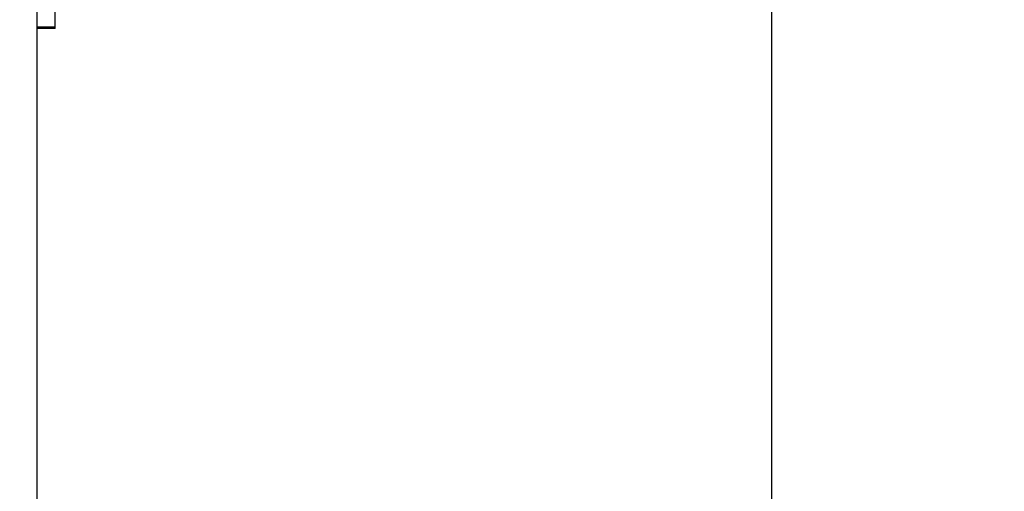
# Model space of a CAD drawing. Header units: inches. Extents: x 0.2 to 16.8, y 0.1 to 10.8.
# Tile 9 of 44: x 1.838 to 2.269, y 5.908 to 6.114. Entities that reach past the tile are written whole.
import ezdxf

# ---------------------------------------------------------------- set-up
doc = ezdxf.new("R2010")
doc.units = ezdxf.units.IN
doc.header["$LTSCALE"] = 0.935
doc.header["$MEASUREMENT"] = 0
doc.layers.get('0').update_dxf_attribs({"linetype": 'CONTINUOUS'})
doc.layers.add('DIMENSIONS', color=7, linetype='CONTINUOUS')
doc.styles.get("Standard").update_dxf_attribs({"font": 'txt', "width": 0.8})
doc.dimstyles.new('DIMSTYLE_1', dxfattribs={"dimtxt": 0.125, "dimasz": 0.18, "dimexe": 0.18, "dimexo": 0.0625, "dimgap": 0.09, "dimtad": 0, "dimtih": 1, "dimtoh": 1, "dimdec": 3, "dimzin": 4, "dimdsep": 46, "dimtxsty": 'STANDARD', "dimblk": '_FILLED', "dimblk1": '_FILLED', "dimblk2": '_FILLED', "dimcen": 0.09, "dimadec": 0, "dimazin": 0, "dimtp": 0.01, "dimtm": 0.01, "dimtfac": 1, "dimtdec": 3, "dimtofl": 0, "dimtmove": 0, "dimatfit": 3, "dimldrblk": '_FILLED', "dimfxl": 1, "dimtolj": 1, "dimtzin": 4, "dimarcsym": 0})

# ---------------------------------------------------------------- blocks, each defined once
blk = doc.blocks.new('*D17')
at = {"layer": 'DIMENSIONS', "color": 2, "linetype": 'CONTINUOUS'}
blk.add_line((2.16712, 4.89887), (2.16712, 8.62929), dxfattribs=at)
at = {"layer": 'DIMENSIONS', "color": 2, "linetype": 'CONTINUOUS', "width": 0.8}
for s, p in [(']', (2.22962, 10.11679)), ('11.08', (2.22962, 9.61679)), ('[', (2.22962, 9.51679)), ('.436', (2.22962, 8.99179)), ('2X ', (2.22962, 8.69179))]:
    blk.add_text(s, height=0.125, rotation=90, dxfattribs=at).set_placement(p)
blk = doc.blocks.new('_FILLED')
at = {"color": 0, "linetype": 'BYBLOCK'}
blk.add_solid([(0, 0), (-1, 0.1736), (-1, -0.1736)], dxfattribs=at)

msp = doc.modelspace()

# ---------------------------------------------------------------- linework, layer by layer
at = {"color": 7, "linetype": 'CONTINUOUS'}
for p, q in [((1.84599, 7.93179), (1.84599, 3.80608)), ((1.85399, 6.10979), (1.85399, 6.51437)), ((1.85399, 6.11037), (1.84599, 6.11037)), ((1.85399, 6.10979), (1.84599, 6.10979))]:
    msp.add_line(p, q, dxfattribs=at)

# ---------------------------------------------------------------- dimensions: what is measured, and where the dimension line sits
at = {"layer": 'DIMENSIONS', "color": 2, "linetype": 'CONTINUOUS'}
dim = msp.add_ordinate_dim(feature_location=(2.16712, 4.89887), offset=(0, 3.73043), dtype=1, origin=(1.73099, 7.94179), text='2X <>', dimstyle='DIMSTYLE_1', dxfattribs=at)
dim.commit()
dim.dimension.update_dxf_attribs({"geometry": '*D17', "text_midpoint": (2.16712, 9.45429)})

doc.saveas('drawing.dxf')
